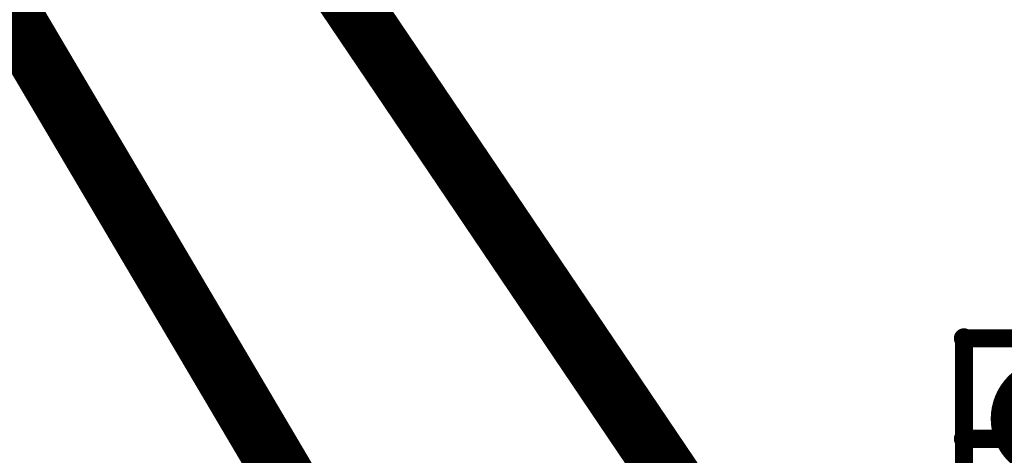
# Model space of a CAD drawing. Extents: x -1.5 to 9, y -3 to 5.
# Tile 59 of 256: x 0.1042 to 0.2672, y 2.1439 to 2.2162. Entities that reach past the tile are written whole.
import ezdxf

# ---------------------------------------------------------------- set-up
doc = ezdxf.new("R2010")
doc.units = 0
doc.layers.get('0').update_dxf_attribs({"linetype": 'CONTINUOUS'})
for name, color, linetype in [('qfn16-30-34-a_copper_signal_1', 1, 'CONTINUOUS'), ('qfn16-30-34-a_copper_signal_2', 1, 'CONTINUOUS'), ('qfn16-30-34-a_copper_signal_bot', 5, 'CONTINUOUS'), ('qfn16-30-34-a_copper_signal_top', 1, 'CONTINUOUS'), ('qfn16-30-34-a_drawing_1', 1, 'CONTINUOUS'), ('qfn16-30-34-a_mechanical_19', 1, 'CONTINUOUS')]:
    doc.layers.add(name, color=color, linetype=linetype)

# ---------------------------------------------------------------- blocks, each defined once
blk = doc.blocks.new('D29')
at = {"const_width": 0.01}
blk.add_lwpolyline([(-0.005, 0, 1), (0.005, 0, 1)], format="xyb", close=True, dxfattribs=at)
blk = doc.blocks.new('D69')
at = {"const_width": 0.001667}
blk.add_lwpolyline([(-0.000833, 0, 1), (0.000833, 0, 1)], format="xyb", close=True, dxfattribs=at)

msp = doc.modelspace()

# ---------------------------------------------------------------- linework, layer by layer
at = {"layer": 'qfn16-30-34-a_drawing_1', "color": 1, "const_width": 0.003}
for points in [[(0.260559, 2.163328), (0.260559, 2.130006)], [(0.277221, 2.163328), (0.260559, 2.163328)], [(0.277221, 2.146667), (0.260559, 2.146667)], [(0.260559, 2.146667), (0.277221, 2.146667)]]:
    msp.add_lwpolyline(points, dxfattribs=at)
at = {"layer": 'qfn16-30-34-a_mechanical_19', "color": 1, "const_width": 0.01}
for points in [[(-0.3, 2.9), (0.568743, 1.427265)], [(-0.299481, 2.898881), (0.766893, 1.317429)]]:
    msp.add_lwpolyline(points, dxfattribs=at)

# ---------------------------------------------------------------- block references
at = {"layer": 'qfn16-30-34-a_copper_signal_1'}
msp.add_blockref('D29', (0.275, 2.15), dxfattribs=at)
at = {"layer": 'qfn16-30-34-a_copper_signal_2'}
msp.add_blockref('D29', (0.275, 2.15), dxfattribs=at)
at = {"layer": 'qfn16-30-34-a_copper_signal_bot'}
msp.add_blockref('D29', (0.275, 2.15), dxfattribs=at)
at = {"layer": 'qfn16-30-34-a_copper_signal_top'}
msp.add_blockref('D29', (0.275, 2.15), dxfattribs=at)
at = {"layer": 'qfn16-30-34-a_drawing_1'}
for p in [(0.260559, 2.163328), (0.260559, 2.163328), (0.260559, 2.146667)]:
    msp.add_blockref('D69', p, dxfattribs=at)

doc.saveas('drawing.dxf')
